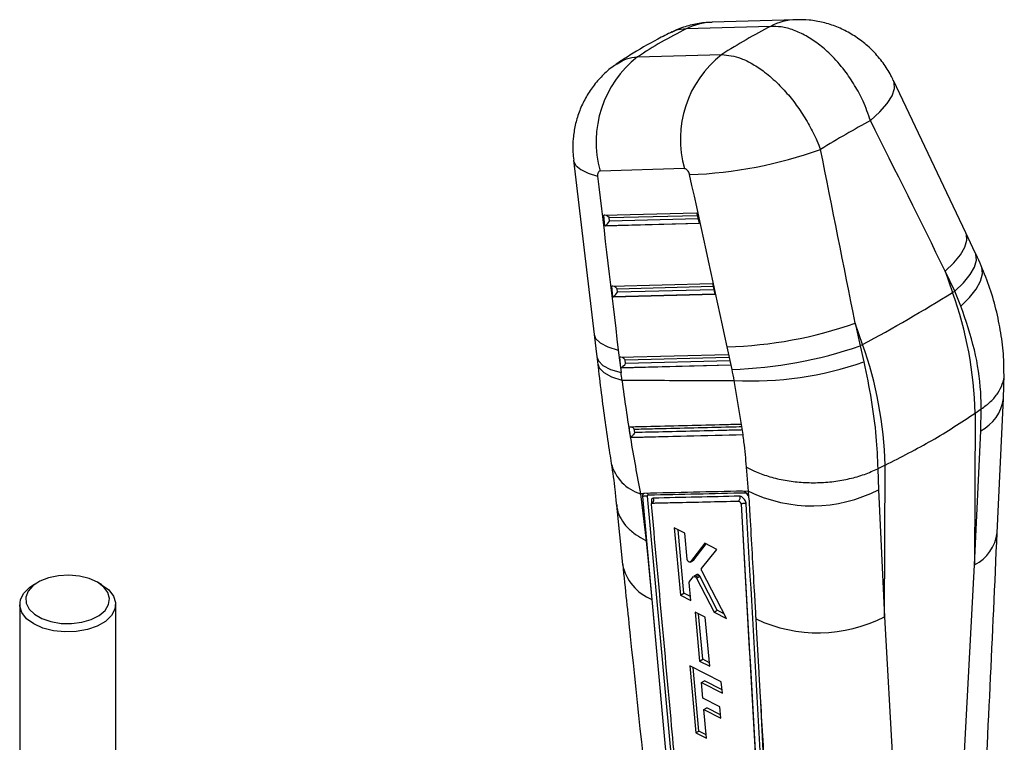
# Model space of a CAD drawing. Extents: x 31 to 371, y 23 to 290.
# Tile 26 of 26: x 293 to 355, y 243 to 288. Entities that reach past the tile are written whole.
import ezdxf

# ---------------------------------------------------------------- set-up
doc = ezdxf.new("R2010")
doc.units = 0
doc.layers.get('0').update_dxf_attribs({"linetype": 'CONTINUOUS'})

msp = doc.modelspace()

# ---------------------------------------------------------------- linework, layer by layer
at = {"color": 7, "linetype": 'CONTINUOUS'}
for p, q in [((340.05832, 287.472426), (334.794202, 287.315257)), ((341.675868, 287.890616), (336.411749, 287.733447)), ((331.75657, 285.56167), (337.020689, 285.718839)), ((352.283272, 274.569243), (347.757565, 284.097246)), ((327.751259, 279.111421), (329.04652, 268.216284)), ((334.684838, 278.582235), (329.420719, 278.425067)), ((329.639009, 275.67296), (335.450877, 275.822285)), ((335.450877, 275.822285), (335.600212, 275.156166)), ((329.714308, 275.004929), (329.639009, 275.67296)), ((335.600212, 275.156166), (329.714308, 275.004929)), ((330.003585, 275.293627), (329.978073, 275.519957)), ((352.871519, 273.325557), (352.283218, 274.569362)), ((350.993882, 272.172069), (351.451398, 270.846329)), ((351.582183, 270.928274), (350.993882, 272.172069)), ((330.139574, 271.232136), (336.443605, 271.394114)), ((330.214873, 270.564104), (330.139574, 271.232136)), ((330.504149, 270.852803), (330.478637, 271.079132)), ((336.443605, 271.394114), (336.59294, 270.727986)), ((351.451398, 270.846329), (351.582183, 270.928274)), ((351.96438, 269.996332), (351.582183, 270.928274)), ((336.59294, 270.727986), (330.214873, 270.564104)), ((345.821642, 267.59634), (345.364126, 268.92208)), ((345.364126, 268.92208), (345.668629, 267.514452)), ((329.046559, 268.21596), (329.215587, 266.815277)), ((330.552536, 267.244266), (330.721564, 265.843578)), ((337.663196, 266.039834), (337.358693, 267.447471)), ((345.821642, 267.59634), (345.668629, 267.514452)), ((345.668629, 267.514452), (345.909038, 266.500657)), ((330.640138, 266.791311), (337.436332, 266.965933)), ((330.715438, 266.12328), (330.640138, 266.791311)), ((331.004714, 266.411978), (330.979202, 266.638308)), ((337.436332, 266.965933), (337.585667, 266.299806)), ((337.585667, 266.299806), (330.715438, 266.12328)), ((338.2606, 262.601251), (337.802594, 265.33618)), ((354.631961, 264.218145), (354.666632, 265.744344)), ((354.239932, 255.830469), (354.623055, 264.210895)), ((352.86161, 263.301185), (353.245056, 263.564818)), ((353.205344, 262.205147), (353.246037, 263.565483)), ((353.246037, 263.565483), (353.245056, 263.564818)), ((352.86161, 263.301185), (352.823461, 253.827061)), ((338.262628, 262.601308), (338.2606, 262.601251)), ((338.353463, 261.958069), (338.262628, 262.601308)), ((331.308768, 261.7875), (331.315362, 261.791203)), ((331.308769, 261.7875), (338.350126, 261.957986)), ((338.350126, 261.957986), (338.353463, 261.958069)), ((352.823461, 253.827061), (353.205344, 262.205147)), ((338.698599, 258.421302), (338.570442, 259.931326)), ((346.774879, 259.829664), (346.773711, 259.829089)), ((346.773711, 259.829089), (346.810415, 258.513433)), ((347.231855, 260.051196), (346.774879, 259.829664)), ((347.193705, 250.577072), (347.231855, 260.051196)), ((332.125343, 258.269314), (331.941106, 258.265079)), ((331.941106, 258.265079), (332.298585, 255.329064)), ((332.059182, 258.088977), (332.062509, 258.090898)), ((332.059182, 258.088977), (332.428298, 254.05038)), ((332.062538, 258.091448), (332.062505, 258.0909)), ((332.062509, 258.090898), (333.384077, 243.6009)), ((334.087815, 239.418675), (332.380937, 258.112161)), ((338.401586, 258.41439), (338.32329, 258.428703)), ((338.698599, 258.421302), (338.401586, 258.41439)), ((338.715043, 258.058907), (338.698599, 258.421302)), ((338.715043, 258.058907), (338.707024, 258.081105)), ((338.73903, 257.942133), (338.715043, 258.058907)), ((346.810415, 258.513433), (347.193705, 250.577072)), ((330.435934, 257.555793), (330.824537, 253.846374)), ((338.224396, 257.609003), (338.227706, 257.610914)), ((338.224396, 257.609003), (339.603725, 233.547296)), ((338.227706, 257.610914), (338.227788, 257.610685)), ((334.703873, 255.798653), (334.041076, 256.130308)), ((334.041076, 256.130308), (334.432218, 251.932292)), ((334.648977, 252.057424), (334.295458, 256.003018)), ((334.853766, 254.1814), (334.703873, 255.798653)), ((332.298585, 255.329064), (332.428298, 254.05038)), ((335.96067, 255.169043), (335.059799, 254.009839)), ((335.272326, 254.132529), (336.040978, 255.128764)), ((336.719246, 254.78858), (335.96067, 255.169043)), ((335.760769, 253.584742), (336.719246, 254.78858)), ((332.428298, 254.05038), (332.646229, 251.665842)), ((335.045779, 253.997595), (335.258539, 254.120418)), ((335.059799, 254.009839), (335.272326, 254.132529)), ((351.696025, 232.667496), (352.823461, 253.827061)), ((335.004457, 252.770875), (335.260033, 253.082448)), ((335.48066, 253.212814), (335.272424, 253.092602)), ((335.377612, 253.066164), (335.584504, 253.1856)), ((335.441612, 252.985962), (336.538555, 250.870486)), ((335.441613, 252.985962), (335.647555, 253.10485)), ((336.728632, 250.980215), (335.647555, 253.10485)), ((337.322619, 250.474679), (335.77129, 253.446047)), ((294.267603, 252.723439), (294.00191, 252.568874)), ((298.256958, 252.575676), (297.99077, 252.729392)), ((335.092992, 251.599446), (334.990217, 252.70882)), ((334.432218, 251.932292), (334.648977, 252.057424)), ((334.432218, 251.932292), (335.092992, 251.599446)), ((335.070806, 251.838928), (334.648977, 252.057424)), ((293.131387, 251.348719), (293.153249, 237.679477)), ((299.153241, 237.689073), (299.131378, 251.358317)), ((332.646229, 251.665842), (333.384077, 243.6009)), ((335.982146, 250.552223), (335.349486, 250.871508)), ((335.349486, 250.871508), (335.632786, 247.807367)), ((335.82836, 247.92027), (335.574091, 250.758156)), ((336.264046, 247.487256), (335.982146, 250.552223)), ((336.538555, 250.870486), (336.728632, 250.980215)), ((336.538555, 250.870486), (337.322619, 250.474679)), ((337.181018, 250.745898), (336.728632, 250.980215)), ((347.193705, 250.577072), (348.3135, 230.714806)), ((336.992527, 246.517745), (335.019247, 247.519007)), ((335.019247, 247.519007), (335.408623, 243.322862)), ((335.632786, 247.807367), (335.82836, 247.92027)), ((335.632786, 247.807367), (336.264046, 247.487256)), ((336.244021, 247.704972), (335.82836, 247.92027)), ((335.595679, 243.430848), (335.240024, 247.406983)), ((335.743812, 246.469929), (335.935884, 246.580811)), ((335.834185, 245.490552), (335.743812, 246.469929)), ((335.743812, 246.469929), (337.05783, 245.802248)), ((337.038897, 246.009697), (335.935884, 246.580811)), ((337.05783, 245.802248), (336.992527, 246.517745)), ((336.900736, 244.947829), (335.834185, 245.490552)), ((335.900166, 244.775447), (336.087686, 244.8837)), ((336.065094, 242.987671), (335.900166, 244.775447)), ((335.900166, 244.775447), (336.966151, 244.232396)), ((336.947295, 244.438616), (336.087686, 244.8837)), ((336.966151, 244.232396), (336.900736, 244.947829)), ((333.384077, 243.6009), (333.769014, 239.399829)), ((335.408623, 243.322862), (335.595679, 243.430848)), ((335.408623, 243.322862), (336.065094, 242.987671)), ((336.045706, 243.197835), (335.595679, 243.430848))]:
    msp.add_line(p, q, dxfattribs=at)
at = {"color": 8, "linetype": 'CONTINUOUS'}
for p, q in [((329.73695, 275.016983), (335.597656, 275.167567)), ((329.978073, 275.519957), (335.486923, 275.661508)), ((335.537519, 275.435815), (330.003585, 275.293627)), ((330.478637, 271.079132), (336.47965, 271.233327)), ((336.530246, 271.007635), (330.504149, 270.852803)), ((330.237514, 270.576159), (336.590383, 270.739386)), ((330.979202, 266.638308), (337.472377, 266.805147)), ((337.522973, 266.579455), (331.004714, 266.411978)), ((330.738079, 266.135335), (337.58311, 266.311206)), ((332.620143, 257.791558), (332.633475, 257.645214)), ((340.015986, 232.995223), (339.463775, 245.245759))]:
    msp.add_line(p, q, dxfattribs=at)
at = {"color": 8, "linetype": 'CONTINUOUS', "flags": 128}
for points in [[(346.319984, 281.585624), (346.905141, 282.127707), (347.357117, 282.651088), (347.662952, 283.140752), (347.813874, 283.582657), (347.805557, 283.964141), (347.757313, 284.097769)], [(327.751334, 279.110785), (327.757455, 279.07118), (327.898137, 278.78306), (328.201722, 278.52355), (328.659831, 278.299803), (329.259817, 278.118004)], [(350.993882, 272.172069), (351.537379, 272.698625), (351.951176, 273.205197), (352.223998, 273.677982), (352.34841, 274.104102), (352.32102, 274.471944), (352.283068, 274.56967)], [(351.582183, 270.928274), (352.12568, 271.454829), (352.539477, 271.961402), (352.812299, 272.434186), (352.93671, 272.860307), (352.909321, 273.228148), (352.871519, 273.325557)], [(351.96438, 269.996332), (352.512662, 270.533654), (352.926995, 271.059026), (353.195973, 271.558002), (353.312191, 272.016826), (353.272448, 272.422869), (353.239014, 272.51286)], [(329.046479, 268.216625), (329.135351, 267.973648), (329.425248, 267.686078), (329.902919, 267.440231), (330.552536, 267.244266)], [(329.215587, 266.815277), (329.304379, 266.572969), (329.594276, 266.28539), (330.071947, 266.039543), (330.721564, 265.843578)], [(329.26503, 266.392735), (329.356229, 266.13371), (329.64755, 265.836065), (330.12632, 265.579322), (330.77671, 265.371982)], [(332.140059, 258.272887), (332.09783, 258.240299), (332.066414, 258.162437), (332.062499, 258.091931), (332.0625, 258.09189), (332.0625, 258.09189)]]:
    msp.add_lwpolyline(points, dxfattribs=at)
at = {"color": 7, "linetype": 'CONTINUOUS', "flags": 128}
for points in [[(297.987048, 252.731539), (297.467127, 252.963369), (296.863247, 253.113302), (296.213347, 253.171922), (295.558267, 253.135541), (294.939168, 253.006447), (294.394953, 252.79275), (293.959807, 252.50788), (293.661082, 252.169732), (293.517546, 251.799558), (293.538212, 251.420615), (293.721786, 251.056715), (294.056735, 250.730719), (294.522012, 250.463114), (295.08838, 250.270713), (295.720251, 250.165609), (296.377923, 250.154402), (297.020078, 250.237798), (297.606356, 250.410556), (298.09993, 250.66182), (298.46978, 250.975806), (298.692673, 251.332778), (298.754596, 251.710315), (298.651661, 252.084691), (298.39034, 252.43238), (297.987048, 252.731539)], [(298.252703, 252.578129), (298.698724, 252.250562), (298.995544, 251.870858), (299.125908, 251.461089), (299.082238, 251.04507), (298.867078, 250.646974), (298.492931, 250.289942), (297.981537, 249.99472), (297.362617, 249.778467), (296.672143, 249.653752), (295.950246, 249.627818), (295.238872, 249.702177), (294.579367, 249.872508), (294.010062, 250.128904), (293.564041, 250.456473), (293.267221, 250.836178), (293.136857, 251.245946), (293.180527, 251.661966), (293.395687, 252.060059), (293.769834, 252.417094), (294.00191, 252.568874)]]:
    msp.add_lwpolyline(points, dxfattribs=at)
at = {"color": 8, "linetype": 'CONTINUOUS'}
for centre, radius, start, end in [((336.53119, 283.934045), 3.801279, 91.80059412, 117.19035753), ((341.795721, 284.089661), 3.80285, 91.82667847, 117.18520656), ((352.05144, 264.525054), 2.591035, 296.44540237, 353.18517877), ((332.695527, 260.822518), 2.666392, 194.29225909, 253.56444299), ((351.664413, 256.15145), 2.59734, 296.5029564, 352.91270893), ((333.705314, 254.400793), 2.932851, 190.87827067, 248.8315609)]:
    msp.add_arc(centre, radius, start, end, dxfattribs=at)
at = {"color": 7, "linetype": 'CONTINUOUS'}
for centre, radius, start, end in [((341.154949, 280.415101), 6.724711, 127.9363938, 195.81647296), ((335.890831, 280.257932), 6.724712, 127.93639597, 195.81646654), ((334.061628, 305.253415), 27.059962, 272.01180649, 289.7240146), ((300.906596, 351.900948), 95.522921, 298.04739507, 301.9472284), ((328.614727, 262.673722), 24.255001, 1.48237579, 19.69087125), ((336.618838, 293.93149), 26.494351, 271.60019364, 289.27370592), ((336.923283, 292.524015), 26.494515, 271.60031063, 289.27371661), ((322.984971, 259.423733), 24.255001, 1.48237579, 19.69087125), ((338.818178, 287.064765), 21.752306, 267.32396879, 289.02507733), ((332.516981, 257.883233), 0.259395, 309.34437091, 24.50944293), ((342.66245, 266.572667), 9.064043, 244.06724219, 297.23418724), ((332.578443, 257.68535), 0.114101, 11.74416835, 68.56390565), ((343.038492, 258.665065), 9.092933, 244.79698819, 297.19186525)]:
    msp.add_arc(centre, radius, start, end, dxfattribs=at)
for centre, major_axis, ratio, start_param, end_param in [((328.490921, 244.205949), (27.994465, 44.807745), 0.423805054, 0.625762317, 0.719849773), ((368.493158, 245.400257), (41.58252, -35.87824), 0.65782593, 2.86917909, 2.963266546), ((328.490921, 244.205949), (33.834133, 39.515015), 0.323652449, 0.693964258, 0.790787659), ((311.78781, 292.606429), (-123.695989, 242.516005), 0.095019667, 4.579701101, 4.618555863), ((311.78781, 292.606429), (-58.4326, 280.030769), 0.09853229, 4.607170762, 4.646025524), ((352.959083, 292.269873), (-31.582654, 278.510362), 0.089775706, 1.611448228, 1.650588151), ((307.247652, 290.905111), (-62.637833, 277.552307), 0.085542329, 4.608484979, 4.647339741), ((329.807817, 275.456162), (0.214179, -0.186502), 0.59119429, 1.261292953, 2.82266693), ((329.833329, 275.229828), (0.193813, 0.222575), 0.348730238, 3.851626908, 5.285040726), ((329.858357, 275.007787), (0.220658, 0.078158), 0.238965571, 2.066620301, 2.19458046), ((330.308382, 271.015337), (0.214179, -0.186502), 0.59119429, 1.261292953, 2.82266693), ((330.333894, 270.789003), (0.193813, 0.222575), 0.348730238, 3.851626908, 5.285040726), ((330.358922, 270.566962), (0.220658, 0.078158), 0.238965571, 2.066620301, 2.19458046), ((330.808946, 266.574512), (0.214179, -0.186502), 0.59119429, 1.261292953, 2.82266693), ((330.859487, 266.126137), (0.220658, 0.078158), 0.238965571, 2.066620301, 2.19458046), ((330.834458, 266.348178), (0.193813, 0.222575), 0.348730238, 3.851626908, 5.285040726), ((329.442789, 266.229743), (-4.552139, 12.279973), 0.599833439, 4.422501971, 4.47849605), ((301.790784, 272.677023), (-15.442169, 41.657212), 0.599833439, 4.321565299, 4.332771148), ((335.562484, 253.082846), (-0.083934, 0.129721), 0.548548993, 4.531869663, 5.214127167)]:
    msp.add_ellipse(centre, major_axis=major_axis, ratio=ratio, start_param=start_param, end_param=end_param, dxfattribs=at)
for points, knots in [([(336.410423, 287.717416), (336.251113, 287.715443), (335.793477, 287.709775), (335.049067, 287.553566), (334.350975, 287.347285), (333.976366, 287.144747), (333.866225, 287.085197)], [0, 0, 0, 0, 0.180327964, 0.5180106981, 0.8582867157, 1, 1, 1, 1]), ([(346.319984, 281.585624), (346.175127, 281.993531), (345.90803, 282.745661), (345.342475, 283.793658), (344.664929, 284.799477), (343.890679, 285.677347), (343.063689, 286.390616), (342.2885, 286.902433), (341.50641, 287.258997), (340.750721, 287.465487), (340.283897, 287.470165), (340.05832, 287.472426)], [0, 0, 0, 0, 0.128293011, 0.236556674, 0.344820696, 0.483526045, 0.587989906, 0.692453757, 0.797237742, 0.902021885, 1, 1, 1, 1]), ([(347.745174, 284.09272), (347.697907, 284.199126), (347.52632, 284.5854), (347.108849, 285.211146), (346.502776, 285.933478), (345.797096, 286.55782), (345.034521, 287.066339), (344.220357, 287.459502), (343.365687, 287.73091), (342.511506, 287.886015), (341.943798, 287.885216), (341.674091, 287.884837)], [0, 0, 0, 0, 0.04608317, 0.167291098, 0.295902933, 0.418630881, 0.538909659, 0.657951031, 0.775506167, 0.893347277, 1, 1, 1, 1]), ([(333.921158, 287.132879), (333.618236, 286.98126), (332.709379, 286.526357), (331.540321, 285.851876), (330.702713, 285.297415), (330.421672, 285.111379)], [0, 0, 0, 0, 0.2493541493, 0.7481376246, 1, 1, 1, 1]), ([(337.020689, 285.718839), (337.414882, 285.671366), (338.032546, 285.596981), (338.958918, 285.134358), (339.747674, 284.607724), (340.531223, 283.919735), (341.276599, 283.098996), (341.927454, 282.232547), (342.499615, 281.30133), (342.917423, 280.473667), (343.120717, 279.964758), (343.19409, 279.781083)], [0, 0, 0, 0, 0.1838297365, 0.2880444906, 0.3922592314, 0.5161064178, 0.6224995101, 0.7288926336, 0.8345974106, 0.9403032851, 1, 1, 1, 1]), ([(330.488845, 285.135451), (330.371802, 285.061421), (330.000369, 284.826492), (329.46698, 284.321395), (328.895808, 283.647054), (328.435348, 282.905467), (328.083838, 282.11736), (327.842998, 281.299569), (327.716753, 280.460393), (327.686272, 279.725402), (327.744217, 279.277669), (327.76551, 279.113144)], [0, 0, 0, 0, 0.0595821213, 0.1890819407, 0.3140439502, 0.4397560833, 0.5635873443, 0.6848119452, 0.8057686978, 0.928627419, 1, 1, 1, 1]), ([(329.420719, 278.425067), (329.41707, 278.424871), (329.387267, 278.423278), (329.335689, 278.402336), (329.288711, 278.342783), (329.260032, 278.259867), (329.253463, 278.184212), (329.258625, 278.130424), (329.259817, 278.118004)], [0, 0, 0, 0, 0.03351392, 0.273758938, 0.513951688, 0.673696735, 0.924660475, 1, 1, 1, 1]), ([(335.011579, 278.210132), (335.008773, 278.22188), (334.996086, 278.274979), (334.95891, 278.368385), (334.898992, 278.459282), (334.830715, 278.528607), (334.759988, 278.574711), (334.708842, 278.579832), (334.684838, 278.582235)], [0, 0, 0, 0, 0.060450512, 0.27323677, 0.486136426, 0.609923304, 0.816920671, 1, 1, 1, 1]), ([(353.239323, 272.51214), (353.20978, 272.580212), (353.09183, 272.851992), (352.965904, 273.122672), (352.871519, 273.325557)], [0, 0, 0, 0, 0.250464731, 1, 1, 1, 1]), ([(354.652333, 265.774717), (354.654696, 266.06285), (354.661111, 266.84492), (354.514395, 268.131543), (354.22705, 269.621777), (353.813202, 271.088897), (353.426815, 272.042054), (353.23737, 272.509385)], [0, 0, 0, 0, 0.127394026, 0.345780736, 0.563225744, 0.785850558, 1, 1, 1, 1]), ([(353.245056, 263.564818), (353.236267, 263.918516), (353.206412, 265.12001), (352.893874, 267.278885), (352.277018, 269.082311), (351.96438, 269.996332)], [0, 0, 0, 0, 0.170641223, 0.579660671, 1, 1, 1, 1]), ([(329.215587, 266.815277), (329.219868, 266.77966), (329.236991, 266.637209), (329.253285, 266.495019), (329.265506, 266.388381)], [0, 0, 0, 0, 0.2500256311, 1, 1, 1, 1]), ([(329.266434, 266.393062), (329.273437, 266.327388), (329.348524, 265.623191), (329.512851, 264.323655), (329.755312, 262.520524), (329.95806, 261.134837), (330.079637, 260.37521), (330.113437, 260.164026)], [0, 0, 0, 0, 0.029678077, 0.318225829, 0.605422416, 0.890303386, 1, 1, 1, 1]), ([(345.909038, 266.500657), (346.068906, 265.709307), (346.391624, 264.111853), (346.683618, 261.867027), (346.745318, 260.489605), (346.774879, 259.829664)], [0, 0, 0, 0, 0.338341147, 0.682990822, 1, 1, 1, 1]), ([(330.77671, 265.371982), (331.46042, 265.366783), (333.803696, 265.348966), (336.144663, 265.341481), (337.802594, 265.33618)], [0, 0, 0, 0, 0.291775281, 1, 1, 1, 1]), ([(330.77671, 265.371982), (330.948142, 264.146112), (331.293633, 261.675596), (331.724191, 259.407663), (331.941106, 258.265079)], [0, 0, 0, 0, 0.496199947, 1, 1, 1, 1]), ([(353.246037, 263.565483), (353.45026, 263.716677), (353.864629, 264.023449), (354.30332, 264.548697), (354.576207, 265.109586), (354.690514, 265.524028), (354.663191, 265.747448), (354.659828, 265.77494)], [0, 0, 0, 0, 0.237960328, 0.482821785, 0.720782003, 0.965642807, 1, 1, 1, 1]), ([(347.231855, 260.051196), (348.227855, 260.555701), (350.22748, 261.568571), (351.981338, 262.722181), (352.86161, 263.301185)], [0, 0, 0, 0, 0.498093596, 1, 1, 1, 1]), ([(338.2606, 262.601251), (338.181192, 262.599303), (337.720823, 262.588014), (335.736727, 262.539314), (333.465009, 262.483814), (331.574643, 262.437861), (331.207424, 262.428935)], [0, 0, 0, 0, 0.033767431, 0.195768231, 0.8437714, 1, 1, 1, 1]), ([(331.207424, 262.428935), (331.227629, 262.296707), (331.26038, 262.082364), (331.295366, 261.869173), (331.308769, 261.7875)], [0, 0, 0, 0, 0.6168982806, 1, 1, 1, 1]), ([(331.551885, 262.301295), (331.551333, 262.301936), (331.528249, 262.328764), (331.476019, 262.37538), (331.403542, 262.418949), (331.36024, 262.429658), (331.349233, 262.432381)], [0, 0, 0, 0, 0.010770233, 0.450780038, 0.860393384, 1, 1, 1, 1]), ([(331.585419, 262.088065), (331.581831, 262.11058), (331.570514, 262.181585), (331.559445, 262.252717), (331.551885, 262.301295)], [0, 0, 0, 0, 0.317086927, 1, 1, 1, 1]), ([(331.585419, 262.088065), (331.585145, 262.087541), (331.573955, 262.066156), (331.542242, 262.01346), (331.482083, 261.934775), (331.414948, 261.865709), (331.360574, 261.819255), (331.330472, 261.800578), (331.315362, 261.791203)], [0, 0, 0, 0, 0.005769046, 0.235413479, 0.548320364, 0.74819472, 0.873605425, 1, 1, 1, 1]), ([(331.315362, 261.791203), (332.488669, 261.819566), (334.836672, 261.876325), (337.185616, 261.933627), (338.360782, 261.962294)], [0, 0, 0, 0, 0.499704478, 1, 1, 1, 1]), ([(338.570442, 259.931326), (338.52208, 260.450939), (338.460447, 261.113136), (338.369671, 261.808302), (338.350126, 261.957986)], [0, 0, 0, 0, 0.784679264, 1, 1, 1, 1]), ([(330.108993, 260.158769), (330.194718, 259.602334), (330.329596, 258.726845), (330.397756, 257.896324), (330.422595, 257.593657)], [0, 0, 0, 0, 0.635569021, 1, 1, 1, 1]), ([(338.570442, 259.931326), (338.595024, 259.917604), (338.783496, 259.812393), (339.245506, 259.588681), (340.020222, 259.311724), (340.96974, 259.089619), (341.973883, 258.965888), (343.002528, 258.940363), (344.027606, 259.017428), (345.018035, 259.192723), (345.95408, 259.458242), (346.500501, 259.705474), (346.773711, 259.829089)], [0, 0, 0, 0, 0.011482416, 0.088035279, 0.202035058, 0.316034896, 0.430030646, 0.544026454, 0.658019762, 0.77201305, 0.88600655, 1, 1, 1, 1]), ([(332.125343, 258.269314), (332.10923, 258.255415), (332.074838, 258.22575), (332.056442, 258.157609), (332.058482, 258.106439), (332.059178, 258.088979)], [0, 0, 0, 0, 0.367378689, 0.784146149, 1, 1, 1, 1]), ([(332.0625, 258.09189), (332.062501, 258.091878), (332.062514, 258.091731), (332.062527, 258.091584), (332.062538, 258.091448)], [0, 0, 0, 0, 0.081645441, 1, 1, 1, 1]), ([(332.062538, 258.091448), (332.082407, 258.102249), (332.122146, 258.123849), (332.198098, 258.140348), (332.275634, 258.1424), (332.329447, 258.132175), (332.36298, 258.120581), (332.374237, 258.115303), (332.380937, 258.112161)], [0, 0, 0, 0, 0.217852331, 0.435706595, 0.653560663, 0.871417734, 0.923467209, 1, 1, 1, 1]), ([(332.191858, 258.288348), (332.168698, 258.284864), (332.144882, 258.281282), (332.125866, 258.269634), (332.125343, 258.269314)], [0, 0, 0, 0, 0.972489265, 1, 1, 1, 1]), ([(338.323291, 258.428703), (337.301044, 258.405096), (335.256549, 258.357881), (333.213422, 258.311526), (332.191858, 258.288348)], [0, 0, 0, 0, 0.499999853, 1, 1, 1, 1]), ([(332.345841, 258.291852), (332.355793, 258.286938), (332.384621, 258.272705), (332.40875, 258.240372), (332.426261, 258.209976), (332.431003, 258.199552), (332.434374, 258.192139)], [0, 0, 0, 0, 0.26425903, 0.765507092, 0.833265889, 1, 1, 1, 1]), ([(332.380937, 258.112161), (332.380737, 258.121719), (332.380255, 258.144834), (332.391606, 258.172819), (332.41156, 258.18925), (332.428252, 258.191353), (332.434549, 258.192147)], [0, 0, 0, 0, 0.212944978, 0.514983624, 0.817024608, 1, 1, 1, 1]), ([(332.753003, 257.990841), (332.741323, 257.989755), (332.7038, 257.986267), (332.654126, 257.953625), (332.619038, 257.88485), (332.619787, 257.821591), (332.620143, 257.791558)], [0, 0, 0, 0, 0.134639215, 0.432555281, 0.730597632, 1, 1, 1, 1]), ([(338.131356, 258.112133), (337.234757, 258.091735), (335.441423, 258.050937), (333.649187, 258.010874), (332.753002, 257.990841)], [0, 0, 0, 0, 0.499962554, 1, 1, 1, 1]), ([(338.131356, 258.112133), (338.134358, 258.104208), (338.141658, 258.084932), (338.151936, 258.039572), (338.15407, 257.974603), (338.135941, 257.900439), (338.102322, 257.840548), (338.071572, 257.815577), (338.057711, 257.80432)], [0, 0, 0, 0, 0.07371055, 0.179309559, 0.394111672, 0.608904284, 0.823707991, 1, 1, 1, 1]), ([(338.546718, 257.625006), (338.546687, 257.625514), (338.544556, 257.660215), (338.52937, 257.735448), (338.479336, 257.847514), (338.419334, 257.934669), (338.350542, 258.010092), (338.271939, 258.072213), (338.191036, 258.108097), (338.147336, 258.111052), (338.131356, 258.112133)], [0, 0, 0, 0, 0.002468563, 0.168515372, 0.334547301, 0.484597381, 0.572485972, 0.73842365, 0.904350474, 1, 1, 1, 1]), ([(338.707024, 258.081105), (338.694766, 258.109181), (338.66589, 258.17532), (338.596541, 258.273339), (338.507356, 258.359668), (338.439788, 258.399966), (338.405563, 258.412888), (338.401586, 258.41439)], [0, 0, 0, 0, 0.19071159, 0.449264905, 0.707734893, 0.966040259, 1, 1, 1, 1]), ([(339.166477, 250.437737), (339.161105, 250.531777), (339.128007, 251.111151), (339.005321, 253.260392), (338.868221, 255.667826), (338.75903, 257.590108), (338.739034, 257.942131)], [0, 0, 0, 0, 0.037599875, 0.231650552, 0.859294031, 1, 1, 1, 1]), ([(330.454245, 257.596771), (330.461714, 257.481519), (330.482054, 257.167638), (330.703865, 256.679658), (331.100062, 256.152372), (331.619024, 255.712815), (332.049917, 255.453637), (332.272893, 255.341934), (332.298585, 255.329064)], [0, 0, 0, 0, 0.129209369, 0.351894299, 0.574586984, 0.797279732, 0.976642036, 1, 1, 1, 1]), ([(332.628203, 257.602749), (332.628131, 257.615646), (332.627982, 257.642145), (332.643467, 257.669621), (332.663536, 257.681208), (332.677689, 257.682332), (332.681433, 257.68263)], [0, 0, 0, 0, 0.289452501, 0.59477026, 0.892811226, 1, 1, 1, 1]), ([(334.578425, 236.133877), (334.571172, 236.213835), (334.519304, 236.785631), (334.288953, 239.324792), (333.646755, 246.40078), (333.048026, 252.985564), (332.628203, 257.602749)], [0, 0, 0, 0, 0.01117405, 0.079907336, 0.354840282, 1, 1, 1, 1]), ([(332.689781, 257.720109), (332.68966, 257.719322), (332.689355, 257.717316), (332.676693, 257.690389), (332.658105, 257.680381), (332.651202, 257.676664)], [0, 0, 0, 0, 0.288711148, 0.735835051, 1, 1, 1, 1]), ([(332.681432, 257.68263), (332.765451, 257.68451), (333.228938, 257.694883), (335.020476, 257.735095), (336.728958, 257.774035), (338.057711, 257.80432)], [0, 0, 0, 0, 0.04690369, 0.258739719, 1, 1, 1, 1]), ([(338.057711, 257.80432), (338.0684, 257.803068), (338.091112, 257.800409), (338.129574, 257.77764), (338.166134, 257.742687), (338.196547, 257.700216), (338.20875, 257.670158), (338.214703, 257.655495)], [0, 0, 0, 0, 0.189475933, 0.402608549, 0.604836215, 0.807230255, 1, 1, 1, 1]), ([(338.214703, 257.655495), (338.215041, 257.654697), (338.221551, 257.639334), (338.224709, 257.624746), (338.227704, 257.610915)], [0, 0, 0, 0, 0.051907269, 1, 1, 1, 1]), ([(338.214703, 257.655495), (338.215031, 257.654518), (338.220406, 257.638494), (338.222463, 257.623285), (338.224394, 257.609004)], [0, 0, 0, 0, 0.060987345, 1, 1, 1, 1]), ([(338.546718, 257.625006), (338.523102, 257.634935), (338.475869, 257.654794), (338.386391, 257.660165), (338.297295, 257.646799), (338.250957, 257.622723), (338.227788, 257.610685)], [0, 0, 0, 0, 0.2499998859, 0.4999999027, 0.7500002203, 1, 1, 1, 1]), ([(338.227788, 257.610685), (338.456811, 253.596032), (338.914487, 245.573216), (339.374588, 237.554053), (339.604453, 233.547716)], [0, 0, 0, 0, 0.500404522, 1, 1, 1, 1]), ([(339.926125, 233.559948), (339.69579, 237.56663), (339.234745, 245.586512), (338.776185, 253.61), (338.546718, 257.625006)], [0, 0, 0, 0, 0.49959354, 1, 1, 1, 1]), ([(353.281194, 235.342406), (353.301102, 235.753692), (353.631602, 242.581591), (353.944787, 249.412662), (354.239107, 255.832255)], [0, 0, 0, 0, 0.060236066, 1, 1, 1, 1]), ([(330.825709, 253.84652), (330.983122, 252.342389), (331.599317, 246.45445), (332.225764, 240.558706), (332.692178, 236.169086)], [0, 0, 0, 0, 0.2554596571, 1, 1, 1, 1]), ([(334.947623, 254.019949), (334.935507, 254.030565), (334.911274, 254.051798), (334.881529, 254.095148), (334.860629, 254.14031), (334.855987, 254.168102), (334.853766, 254.1814)], [0, 0, 0, 0, 0.255025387, 0.510046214, 0.765566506, 1, 1, 1, 1]), ([(335.059799, 254.009839), (335.052663, 254.003338), (335.038392, 253.990335), (335.005707, 253.989784), (334.974122, 254.001202), (334.954718, 254.014929), (334.947623, 254.019949)], [0, 0, 0, 0, 0.2798520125, 0.5597130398, 0.8390101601, 1, 1, 1, 1]), ([(335.258321, 254.120882), (335.258925, 254.121032), (335.265052, 254.122551), (335.268877, 254.127798), (335.272326, 254.132529)], [0, 0, 0, 0, 0.098638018, 1, 1, 1, 1]), ([(335.273542, 253.090697), (335.277177, 253.093354), (335.288733, 253.101801), (335.317616, 253.099476), (335.350219, 253.086708), (335.370222, 253.071707), (335.377612, 253.066164)], [0, 0, 0, 0, 0.150867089, 0.479626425, 0.807736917, 1, 1, 1, 1]), ([(335.377612, 253.066164), (335.389809, 253.054846), (335.414467, 253.031964), (335.4325, 253.001405), (335.441613, 252.985962)], [0, 0, 0, 0, 0.494615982, 1, 1, 1, 1]), ([(335.584504, 253.1856), (335.571934, 253.194739), (335.546794, 253.213015), (335.510959, 253.221427), (335.489014, 253.219302), (335.481161, 253.212914), (335.480789, 253.212612)], [0, 0, 0, 0, 0.327821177, 0.655636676, 0.983693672, 1, 1, 1, 1]), ([(335.77129, 253.446047), (335.764373, 253.461628), (335.750541, 253.492787), (335.744833, 253.537053), (335.7498, 253.567618), (335.758058, 253.580511), (335.760769, 253.584742)], [0, 0, 0, 0, 0.286698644, 0.57338391, 0.860003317, 1, 1, 1, 1]), ([(334.990217, 252.70882), (334.990001, 252.722248), (334.9896, 252.747322), (334.999745, 252.763405), (335.004457, 252.770875)], [0, 0, 0, 0, 0.535542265, 1, 1, 1, 1]), ([(339.46188, 245.278711), (339.454998, 245.398638), (339.420272, 246.003784), (339.331618, 247.550123), (339.240064, 249.149903), (339.176377, 250.264486), (339.166477, 250.437737)], [0, 0, 0, 0, 0.069746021, 0.351936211, 0.899264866, 1, 1, 1, 1]), ([(340.179934, 232.843527), (340.174187, 232.942418), (340.140259, 233.526215), (339.993759, 236.049777), (339.759732, 240.095545), (339.555044, 243.657493), (339.46188, 245.278711)], [0, 0, 0, 0, 0.023865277, 0.140887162, 0.608975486, 1, 1, 1, 1])]:
    msp.add_open_spline(points, degree=3, knots=knots, dxfattribs=at)
at = {"color": 8, "linetype": 'CONTINUOUS'}
for points, knots in [([(334.794202, 287.315257), (334.562246, 287.301581), (334.227566, 287.281847), (333.952042, 287.129347), (333.867475, 287.08254)], [0, 0, 0, 0, 0.693068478, 1, 1, 1, 1]), ([(330.487542, 285.13741), (330.62473, 285.225226), (330.944847, 285.43014), (331.393857, 285.534062), (331.692365, 285.556783), (331.75657, 285.56167)], [0, 0, 0, 0, 0.3705336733, 0.8646103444, 1, 1, 1, 1]), ([(331.551885, 262.301295), (331.647071, 262.303583), (332.123001, 262.315023), (334.122046, 262.363137), (336.270276, 262.415128), (338.037981, 262.458124), (338.282009, 262.464059)], [0, 0, 0, 0, 0.042440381, 0.212201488, 0.891245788, 1, 1, 1, 1]), ([(338.312205, 262.25023), (338.274321, 262.249313), (337.855557, 262.239171), (335.913403, 262.192079), (333.708974, 262.138946), (331.885808, 262.095262), (331.585419, 262.088065)], [0, 0, 0, 0, 0.016890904, 0.186712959, 0.866000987, 1, 1, 1, 1]), ([(332.43455, 258.192142), (333.445618, 258.214811), (335.477345, 258.260365), (337.510446, 258.306842), (338.531795, 258.33019)], [0, 0, 0, 0, 0.4976396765, 1, 1, 1, 1])]:
    msp.add_open_spline(points, degree=3, knots=knots, dxfattribs=at)

doc.saveas('drawing.dxf')
